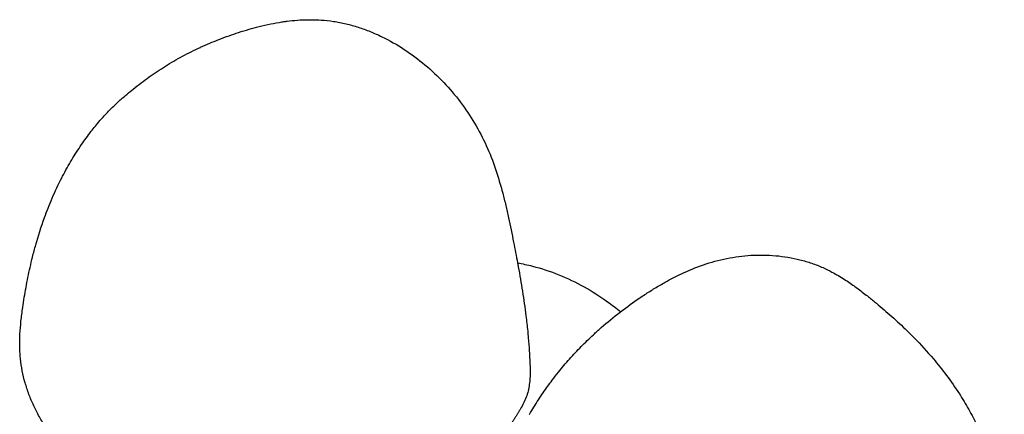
# Model space of a CAD drawing. Header units: millimetres. Extents: x -2250 to 2250, y -4796 to 4796.
# Tile 6 of 6: x -1317 to -469, y 3544 to 3885. Entities that reach past the tile are written whole.
import ezdxf

# ---------------------------------------------------------------- set-up
doc = ezdxf.new("R2010")
doc.units = ezdxf.units.MM
doc.layers.add('Make2D$Visible$Curves$Melt', color=7, linetype='Continuous', true_color=0x6cffa1)

msp = doc.modelspace()

# ---------------------------------------------------------------- linework, layer by layer
at = {"layer": 'Make2D$Visible$Curves$Melt', "color": 18, "true_color": 0x000000}
for points, knots in [([(-1191.85, 3844.61), (-1187.03, 3847.63), (-1182.2, 3850.44), (-1177.29, 3853.08), (-1172.13, 3855.86), (-1166.99, 3858.4), (-1161.97, 3860.71), (-1161.83, 3860.78), (-1161.69, 3860.84), (-1161.54, 3860.91), (-1156.28, 3863.33), (-1151.11, 3865.52), (-1145.93, 3867.55), (-1142.89, 3868.73), (-1139.92, 3869.83), (-1134.21, 3871.85), (-1131.51, 3872.76), (-1128.83, 3873.62), (-1122.68, 3875.59), (-1116.78, 3877.27), (-1111.16, 3878.69), (-1107.94, 3879.5), (-1104.62, 3880.28), (-1098.1, 3881.62), (-1094.87, 3882.22), (-1091.46, 3882.75), (-1090.96, 3882.83), (-1090.45, 3882.9), (-1088.97, 3883.12), (-1087.99, 3883.25), (-1087, 3883.38), (-1081.4, 3884.1), (-1075.27, 3884.61), (-1067.59, 3884.69), (-1066.37, 3884.68), (-1062.72, 3884.63), (-1060.28, 3884.53), (-1054.24, 3884.12), (-1050.61, 3883.73), (-1047, 3883.18), (-1043.42, 3882.64), (-1039.84, 3881.94), (-1032.77, 3880.27), (-1029.25, 3879.29), (-1025.79, 3878.19), (-1022.31, 3877.07), (-1018.87, 3875.83), (-1012.08, 3873.09), (-1008.73, 3871.6), (-1005.43, 3870), (-998.79, 3866.78), (-992.36, 3863.1), (-986.19, 3859.06), (-979.99, 3855), (-974.03, 3850.55), (-968.36, 3845.78), (-962.69, 3841.02), (-957.29, 3835.93), (-952.2, 3830.56), (-947.12, 3825.21), (-942.34, 3819.56), (-937.89, 3813.69), (-933.45, 3807.82), (-929.34, 3801.72), (-925.59, 3795.44), (-921.84, 3789.15), (-918.46, 3782.68), (-915.47, 3776.08), (-912.46, 3769.45), (-909.85, 3762.69), (-907.55, 3755.88), (-905.23, 3749.02), (-903.19, 3742.06), (-901.36, 3735.08), (-900.45, 3731.59), (-899.57, 3728.06), (-897.92, 3721.03), (-897.12, 3717.47), (-896.35, 3713.93), (-894.85, 3706.99), (-893.4, 3699.79), (-892, 3692.68), (-890.83, 3686.72), (-889.7, 3680.9), (-888.6, 3674.98)], [0, 0, 0, 0, 17.547395, 17.547395, 17.547395, 36.087929, 36.087929, 36.087929, 36.611472, 36.611472, 36.611472, 56.028387, 56.028387, 56.028387, 67.433337, 67.433337, 78.28979, 78.28979, 78.28979, 103.215275, 103.215275, 103.215275, 117.562735, 117.562735, 130.466292, 130.466292, 130.466292, 132.367432, 132.367432, 135.958122, 135.958122, 135.958122, 156.099897, 156.099897, 159.887635, 159.887635, 167.32506, 167.32506, 178.290994, 178.290994, 178.290994, 189.19221, 189.19221, 200.121105, 200.121105, 200.121105, 211.093862, 211.093862, 222.1271, 222.1271, 222.1271, 244.339338, 244.339338, 244.339338, 266.621012, 266.621012, 266.621012, 288.847838, 288.847838, 288.847838, 311.009176, 311.009176, 311.009176, 333.11563, 333.11563, 333.11563, 355.212734, 355.212734, 355.212734, 377.414495, 377.414495, 377.414495, 399.765563, 399.765563, 399.765563, 410.961477, 410.961477, 422.089773, 422.089773, 422.089773, 444.075006, 444.075006, 444.075006, 462.155451, 462.155451, 462.155451, 462.155451]), ([(-1167.68, 3449.87), (-1170.6, 3450.77), (-1173.51, 3451.7), (-1176.41, 3452.68), (-1183.07, 3454.93), (-1189.59, 3457.37), (-1196.04, 3460.02), (-1202.56, 3462.69), (-1208.89, 3465.54), (-1215.11, 3468.56), (-1218.24, 3470.08), (-1221.35, 3471.65), (-1227.47, 3474.87), (-1230.51, 3476.54), (-1233.51, 3478.25), (-1235, 3479.1), (-1236.48, 3479.97), (-1237.95, 3480.85), (-1242.38, 3483.49), (-1246.74, 3486.28), (-1251.02, 3489.24), (-1256.62, 3493.11), (-1262.07, 3497.27), (-1267.32, 3501.82), (-1272.52, 3506.33), (-1277.45, 3511.15), (-1282.08, 3516.39), (-1284.4, 3519.02), (-1286.63, 3521.74), (-1290.9, 3527.34), (-1292.95, 3530.23), (-1294.89, 3533.19), (-1296.84, 3536.16), (-1298.69, 3539.21), (-1302.15, 3545.41), (-1303.77, 3548.58), (-1305.26, 3551.79), (-1306.76, 3555.02), (-1308.14, 3558.29), (-1310.62, 3564.92), (-1311.73, 3568.28), (-1312.69, 3571.64), (-1313.66, 3575.05), (-1314.48, 3578.47), (-1315.83, 3585.37), (-1316.35, 3588.84), (-1316.7, 3592.24), (-1317, 3595.16), (-1317.19, 3598.01), (-1317.28, 3600.8), (-1317.36, 3602.95), (-1317.37, 3605.04), (-1317.33, 3609.27), (-1317.26, 3611.38), (-1317.15, 3613.44), (-1316.95, 3617.34), (-1316.64, 3621.01), (-1315.84, 3628.59), (-1315.33, 3632.53), (-1314.78, 3636.36), (-1314.33, 3639.44), (-1313.87, 3642.42), (-1313.38, 3645.35), (-1312.93, 3648.1), (-1312.45, 3650.91), (-1311.4, 3656.61), (-1310.85, 3659.48), (-1310.26, 3662.41), (-1309.1, 3668.17), (-1307.81, 3673.98), (-1306.31, 3680), (-1305.43, 3683.52), (-1304.49, 3687.09), (-1303.48, 3690.66), (-1301.38, 3698.14), (-1298.89, 3705.98), (-1296.02, 3713.95), (-1294.05, 3719.4), (-1291.87, 3725.01), (-1286.92, 3736.6), (-1284.17, 3742.5), (-1281.14, 3748.38), (-1280.9, 3748.83), (-1280.67, 3749.29), (-1280.43, 3749.74), (-1277.95, 3754.48), (-1275.32, 3759.18), (-1269.87, 3768.25), (-1267.05, 3772.64), (-1264.11, 3776.96), (-1261.51, 3780.75), (-1258.8, 3784.5), (-1253.5, 3791.36), (-1250.91, 3794.53), (-1248.25, 3797.6), (-1245.86, 3800.35), (-1243.39, 3803.04), (-1238.52, 3808.07), (-1236.13, 3810.41), (-1233.68, 3812.7), (-1232.9, 3813.43), (-1232.11, 3814.15), (-1230.93, 3815.22), (-1230.49, 3815.61), (-1230, 3816.05), (-1226.63, 3819.05), (-1223.15, 3821.96), (-1219.64, 3824.78), (-1215.08, 3828.43), (-1210.49, 3831.91), (-1205.8, 3835.26), (-1201.19, 3838.54), (-1196.57, 3841.65), (-1191.85, 3844.61)], [13.889139, 13.889139, 13.889139, 13.889139, 23.072309, 23.072309, 23.072309, 44.17165, 44.17165, 44.17165, 65.481178, 65.481178, 65.481178, 76.270795, 76.270795, 87.111943, 87.111943, 87.111943, 92.488177, 92.488177, 92.488177, 108.682889, 108.682889, 108.682889, 129.894302, 129.894302, 129.894302, 150.865973, 150.865973, 150.865973, 161.403569, 161.403569, 172.024813, 172.024813, 172.024813, 182.712828, 182.712828, 193.449627, 193.449627, 193.449627, 204.225962, 204.225962, 215.055005, 215.055005, 215.055005, 226.003397, 226.003397, 237.261169, 237.261169, 237.261169, 246.931106, 246.931106, 246.931106, 254.389092, 254.389092, 262.313777, 262.313777, 262.313777, 277.320357, 277.320357, 294.413882, 294.413882, 294.413882, 307.764414, 307.764414, 307.764414, 319.928463, 319.928463, 331.811337, 331.811337, 331.811337, 355.026296, 355.026296, 355.026296, 368.755665, 368.755665, 368.755665, 397.685769, 397.685769, 397.685769, 417.285835, 417.285835, 437.401573, 437.401573, 437.401573, 438.954812, 438.954812, 438.954812, 455.234144, 455.234144, 470.951265, 470.951265, 470.951265, 484.801092, 484.801092, 497.015874, 497.015874, 497.015874, 507.961237, 507.961237, 518.014736, 518.014736, 518.014736, 521.356879, 521.356879, 522.990474, 522.990474, 522.990474, 536.552481, 536.552481, 536.552481, 554.069077, 554.069077, 554.069077, 571.277619, 571.277619, 571.277619, 571.277619]), ([(-799.78, 3632.86), (-794.38, 3637.02), (-788.92, 3640.95), (-783.38, 3644.7), (-780.49, 3646.65), (-777.58, 3648.56), (-771.73, 3652.25), (-768.76, 3654.05), (-765.78, 3655.79), (-764.3, 3656.65), (-762.81, 3657.5), (-761.31, 3658.34), (-756.81, 3660.85), (-752.21, 3663.23), (-747.51, 3665.46), (-741.36, 3668.37), (-735.03, 3671.01), (-728.46, 3673.28), (-721.96, 3675.53), (-715.31, 3677.39), (-708.46, 3678.78), (-705.03, 3679.47), (-701.56, 3680.05), (-694.57, 3680.95), (-691.04, 3681.28), (-687.51, 3681.48), (-683.96, 3681.68), (-680.4, 3681.76), (-673.3, 3681.65), (-669.74, 3681.47), (-666.21, 3681.16), (-662.67, 3680.84), (-659.15, 3680.39), (-652.17, 3679.23), (-648.71, 3678.51), (-645.31, 3677.66), (-641.88, 3676.8), (-638.5, 3675.8), (-631.85, 3673.52), (-628.59, 3672.23), (-625.47, 3670.84), (-622.78, 3669.64), (-620.22, 3668.38), (-617.76, 3667.07), (-615.87, 3666.05), (-614.04, 3665.02), (-610.41, 3662.87), (-608.61, 3661.75), (-606.88, 3660.63), (-603.61, 3658.51), (-600.59, 3656.4), (-594.41, 3651.92), (-591.26, 3649.51), (-588.22, 3647.12), (-585.77, 3645.19), (-583.42, 3643.29), (-581.13, 3641.41), (-578.97, 3639.64), (-576.79, 3637.82), (-572.37, 3634.07), (-570.16, 3632.16), (-567.92, 3630.18), (-563.51, 3626.29), (-559.12, 3622.26), (-554.66, 3617.96), (-552.05, 3615.44), (-549.43, 3612.84), (-546.84, 3610.18), (-541.42, 3604.62), (-535.87, 3598.54), (-530.4, 3592.07), (-526.67, 3587.65), (-522.9, 3582.95), (-515.34, 3572.86), (-511.61, 3567.54), (-508.03, 3561.97), (-507.75, 3561.54), (-507.48, 3561.11), (-507.2, 3560.68), (-504.33, 3556.16), (-501.59, 3551.53), (-496.46, 3542.28), (-494.06, 3537.64), (-491.8, 3532.93), (-489.81, 3528.79), (-487.92, 3524.56), (-484.62, 3516.54), (-483.17, 3512.72), (-481.85, 3508.88), (-480.66, 3505.43), (-479.57, 3501.95), (-477.65, 3495.22), (-476.81, 3491.98), (-476.05, 3488.71), (-475.81, 3487.67), (-475.58, 3486.63), (-475.25, 3485.07), (-475.12, 3484.49), (-474.99, 3483.85), (-474.08, 3479.43), (-473.3, 3474.97), (-472.61, 3470.51), (-471.73, 3464.74), (-471.01, 3459.02), (-470.46, 3453.29), (-469.92, 3447.65), (-469.54, 3442.1), (-469.34, 3436.53)], [44.837118, 44.837118, 44.837118, 44.837118, 65.481178, 65.481178, 65.481178, 76.270795, 76.270795, 87.111943, 87.111943, 87.111943, 92.488177, 92.488177, 92.488177, 108.682889, 108.682889, 108.682889, 129.894302, 129.894302, 129.894302, 150.865973, 150.865973, 150.865973, 161.403569, 161.403569, 172.024813, 172.024813, 172.024813, 182.712828, 182.712828, 193.449627, 193.449627, 193.449627, 204.225962, 204.225962, 215.055005, 215.055005, 215.055005, 226.003397, 226.003397, 237.261169, 237.261169, 237.261169, 246.931106, 246.931106, 246.931106, 254.389092, 254.389092, 262.313777, 262.313777, 262.313777, 277.320357, 277.320357, 294.413882, 294.413882, 294.413882, 307.764414, 307.764414, 307.764414, 319.928463, 319.928463, 331.811337, 331.811337, 331.811337, 355.026296, 355.026296, 355.026296, 368.755665, 368.755665, 368.755665, 397.685769, 397.685769, 397.685769, 417.285835, 417.285835, 437.401573, 437.401573, 437.401573, 438.954812, 438.954812, 438.954812, 455.234144, 455.234144, 470.951265, 470.951265, 470.951265, 484.801092, 484.801092, 497.015874, 497.015874, 497.015874, 507.961237, 507.961237, 518.014736, 518.014736, 518.014736, 521.356879, 521.356879, 522.990474, 522.990474, 522.990474, 536.552481, 536.552481, 536.552481, 554.069077, 554.069077, 554.069077, 571.277619, 571.277619, 571.277619, 571.277619]), ([(-888.6, 3674.98), (-888.39, 3673.83), (-888.18, 3672.68), (-887.96, 3671.53), (-886.68, 3664.55), (-885.44, 3657.4), (-884.33, 3650.43), (-883.77, 3646.91), (-883.24, 3643.39), (-882.23, 3636.33), (-881.75, 3632.81), (-881.31, 3629.26), (-880.77, 3624.87), (-880.28, 3620.47), (-879.86, 3616.04)], [462.155451, 462.155451, 462.155451, 462.155451, 465.646554, 465.646554, 465.646554, 487.169849, 487.169849, 487.169849, 497.94021, 497.94021, 508.721539, 508.721539, 508.721539, 522.094023, 522.094023, 522.094023, 522.094023]), ([(-875.79, 3672.17), (-860.27, 3668.17), (-845.36, 3662.15), (-831.34, 3654.37), (-824.35, 3650.48), (-817.57, 3646.15), (-807.22, 3638.74), (-803.45, 3635.85), (-799.78, 3632.86)], [0, 0, 0, 0, 48.23491, 48.23491, 48.23491, 72.312877, 72.312877, 86.540435, 86.540435, 86.540435, 86.540435]), ([(-823.27, 3612.97), (-821.04, 3615.05), (-818.77, 3617.1), (-816.47, 3619.12), (-811.2, 3623.76), (-805.82, 3628.2), (-800.3, 3632.46), (-800.13, 3632.59), (-799.95, 3632.73), (-799.78, 3632.86)], [13.889139, 13.889139, 13.889139, 13.889139, 23.072309, 23.072309, 23.072309, 44.17165, 44.17165, 44.17165, 44.837118, 44.837118, 44.837118, 44.837118]), ([(-879.86, 3616.04), (-879.67, 3614.11), (-879.5, 3612.19), (-879.03, 3606.41), (-878.76, 3602.63), (-878.38, 3596.86), (-878.27, 3594.93), (-878.06, 3591.1), (-877.96, 3589.15), (-877.83, 3585.31), (-877.78, 3583.37), (-877.77, 3579.52), (-877.81, 3577.59), (-878.12, 3571.88), (-878.58, 3568.14), (-879.92, 3562.62), (-880.47, 3560.85), (-881.78, 3557.33), (-882.53, 3555.64), (-884.24, 3552.25), (-885.14, 3550.66), (-886.1, 3549)], [0.703007, 0.703007, 0.703007, 0.703007, 6.53428, 6.53428, 18.119443, 18.119443, 23.853886, 23.853886, 29.592268, 29.592268, 35.349549, 35.349549, 41.094827, 41.094827, 52.470207, 52.470207, 58.075092, 58.075092, 63.703825, 63.703825, 69.430343, 69.430343, 69.430343, 69.430343]), ([(-878.21, 3544.35), (-877, 3546.47), (-875.75, 3548.58), (-873.2, 3552.75), (-871.89, 3554.82), (-869.23, 3558.93), (-867.87, 3560.97), (-863.99, 3566.64), (-861.41, 3570.25), (-856.99, 3576.14), (-855.18, 3578.47), (-851.8, 3582.7), (-850.24, 3584.59), (-845.49, 3590.23), (-842.23, 3593.88), (-837.2, 3599.25), (-835.5, 3601.01), (-832.07, 3604.5), (-830.34, 3606.22), (-826.83, 3609.62), (-825.06, 3611.31), (-823.27, 3612.97)], [0.000164, 0.000164, 0.000164, 0.000164, 7.323667, 7.323667, 14.662091, 14.662091, 22.016285, 22.016285, 35.266884, 35.266884, 44.128785, 44.128785, 51.505747, 51.505747, 66.25085, 66.25085, 73.59291, 73.59291, 80.923514, 80.923514, 88.249038, 88.249038, 88.249038, 88.249038])]:
    msp.add_open_spline(points, degree=3, knots=knots, dxfattribs=at)
for points, degree in [([(-888.6, 3674.98), (-884.3, 3674.19), (-880.02, 3673.26), (-875.79, 3672.17)], 3), ([(-886.1, 3549), (-889.59, 3543.01), (-893.34, 3537.13), (-897.35, 3531.39), (-899.78, 3527.87)], 4)]:
    msp.add_open_spline(points, degree=degree, dxfattribs=at)

doc.saveas('drawing.dxf')
